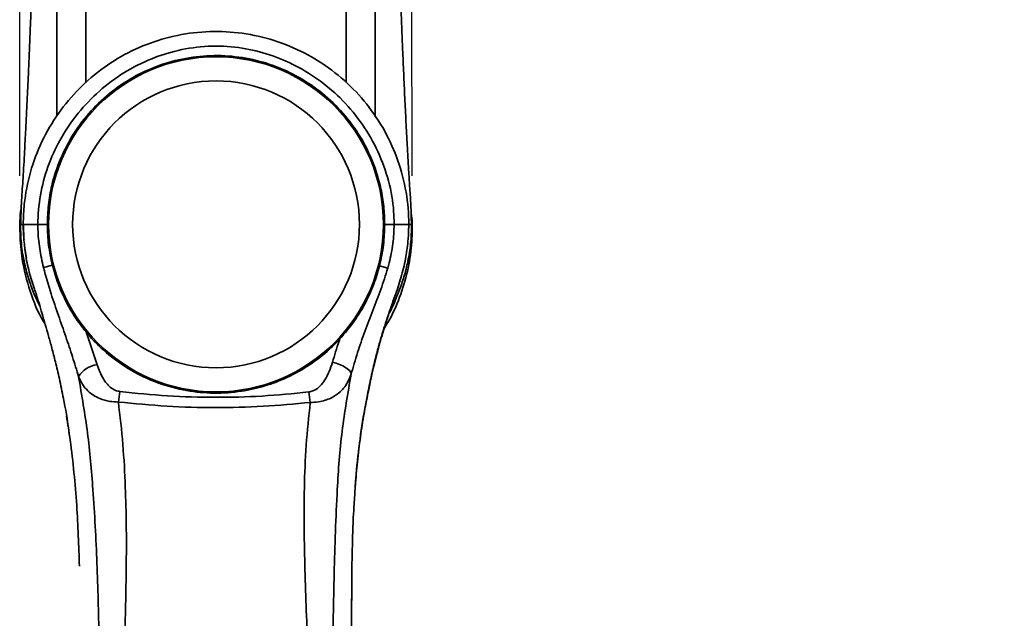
# Model space of a CAD drawing. Header units: millimetres. Extents: x 0 to 297, y 0 to 209.
# Tile 37 of 42: x 128 to 148, y 155 to 168. Entities that reach past the tile are written whole.
import ezdxf

# ---------------------------------------------------------------- set-up
doc = ezdxf.new("R2010")
doc.units = ezdxf.units.MM
doc.header["$PDSIZE"] = -1
doc.layers.add('图层0', color=7, linetype='Continuous')
doc.styles.add('SLDTEXTSTYLE0', font='SIMSUN.TTC')
doc.dimstyles.new('SLDDIMSTYLE0', dxfattribs={"dimtxt": 4.5, "dimasz": 3, "dimexe": 0, "dimexo": 0.0625, "dimgap": 1.125, "dimtad": 2, "dimlfac": 10, "dimrnd": 1e-09, "dimzin": 12, "dimdsep": 46, "dimtxsty": 'SLDTEXTSTYLE0', "dimsah": 1, "dimcen": 0.09, "dimadec": 0, "dimazin": 3, "dimtfac": 1, "dimtofl": 0, "dimtmove": 0, "dimatfit": 3, "dimfxl": 0, "dimfrac": 2, "dimtolj": 1, "dimtzin": 12, "dimarcsym": 0})

# ---------------------------------------------------------------- blocks, each defined once
blk = doc.blocks.new('_D_12')
at = {"layer": '图层0'}
for p, q in [((127.975, 164.634), (127.973, 170.501)), ((136.11, 164.637), (136.108, 170.505)), ((127.973, 169.501), (136.108, 169.505)), ((136.108, 169.505), (146.822, 169.509))]:
    blk.add_line(p, q, dxfattribs=at)
for points in [[(127.973, 169.501), (130.974, 169.053), (130.973, 169.953)], [(136.108, 169.505), (133.108, 169.954), (133.108, 169.054)]]:
    blk.add_solid(points, dxfattribs=at)
at = {"layer": '图层0', "insert": (141.582, 174.744), "char_height": 4.5, "attachment_point": 1, "rotation": 0.0241, "style": 'SLDTEXTSTYLE0'}
blk.add_mtext('82', dxfattribs=at)

msp = doc.modelspace()

# ---------------------------------------------------------------- linework, layer by layer
at = {"color": 8, "linetype": 'Continuous', "lineweight": 35}
msp.add_line((127.99141683, 163.6284535), (128.04337414, 163.62845346), dxfattribs=at)
at = {"color": 7, "linetype": 'Continuous', "lineweight": 35}
for p, q in [((128.0545201, 163.62845345), (128.04337414, 163.62845345)), ((128.46341616, 162.73532256), (128.64760337, 162.77992865)), ((135.43619611, 162.76967138), (135.60594348, 162.72249243)), ((129.34688204, 161.39687874), (129.57671601, 160.71719653))]:
    msp.add_line(p, q, dxfattribs=at)
at = {"color": 7, "linetype": 'Continuous', "lineweight": 35, "flags": 128}
msp.add_lwpolyline([(134.45898609, 160.76908337), (134.5339895, 160.74943204), (134.60617462, 160.72432855), (134.67282905, 160.6947162), (134.73144821, 160.66170767), (134.77982944, 160.62654329), (134.81615481, 160.59054437), (134.83905936, 160.5550636), (134.84768245, 160.52143418)], dxfattribs=at)
at = {"color": 7, "linetype": 'Continuous', "lineweight": 35}
for radius in [3.475, 2.975]:
    msp.add_circle((132.04318958, 163.62845345), radius, dxfattribs=at)
for centre, radius, start, end in [((129.6334671, 160.2047897), 0.51553995, 96.319978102, 148.999757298), ((134.31472504, 159.40094874), 4.33158202, 169.905186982, 172.802407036), ((129.57752083, 159.39567136), 4.4537723, 6.96341408, 9.775528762)]:
    msp.add_arc(centre, radius, start, end, dxfattribs=at)
for points, knots in [([(128.28979446, 172.22847745), (128.28947245, 172.15639137), (128.28809215, 171.84739443), (128.28215007, 171.34035285), (128.27325488, 170.73194497), (128.2633698, 170.20662066), (128.25313911, 169.7403567), (128.24203429, 169.29410018), (128.22885195, 168.83200853), (128.21313267, 168.34295328), (128.19704026, 167.88773385), (128.1817085, 167.48821372), (128.1678391, 167.14893006), (128.15414361, 166.83136677), (128.14082456, 166.53735398), (128.1274442, 166.25261587), (128.11166092, 165.93612818), (128.09254459, 165.56045037), (128.06938435, 165.1011595), (128.04241291, 164.61432293), (128.00467368, 164.11358246), (127.99575291, 163.79492851), (127.99109294, 163.62847222)], [0, 0, 0, 0, 0.024546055, 0.1052166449, 0.172634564, 0.2317198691, 0.2841325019, 0.3314722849, 0.3837846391, 0.4414985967, 0.4980971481, 0.5388763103, 0.5776222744, 0.6137092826, 0.6471035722, 0.6778081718, 0.7108611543, 0.7546857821, 0.8101063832, 0.8774886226, 0.9360033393, 1, 1, 1, 1]), ([(136.09673913, 163.62850263), (136.09474357, 163.7599092), (136.09109629, 164.00007895), (136.06342802, 164.36159253), (136.04004619, 164.75149556), (136.01409928, 165.19963084), (135.98739793, 165.69746728), (135.96238767, 166.19322613), (135.93905362, 166.69303512), (135.918208, 167.17847607), (135.90066533, 167.61597447), (135.88603023, 168.00470342), (135.87274988, 168.3809303), (135.85931946, 168.79247896), (135.84668722, 169.22548251), (135.83592373, 169.63908534), (135.82834158, 169.96673943), (135.82280167, 170.22866848), (135.81794387, 170.47407803), (135.81243091, 170.7822487), (135.80632968, 171.17603733), (135.80062705, 171.65578977), (135.79699034, 172.0161475), (135.79615718, 172.21659672), (135.79610786, 172.22846334)], [0, 0, 0, 0, 0.0533349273, 0.0974794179, 0.1373373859, 0.1958393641, 0.2519750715, 0.3087622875, 0.366250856, 0.4236895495, 0.4756176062, 0.5165841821, 0.5572323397, 0.6048303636, 0.6579262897, 0.7059562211, 0.7469026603, 0.770488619, 0.7959972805, 0.8312385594, 0.8763027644, 0.9311966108, 0.9959268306, 1, 1, 1, 1]), ([(136.04300501, 163.62845345), (136.04300501, 163.62845545), (136.0430049, 163.85236384), (136.00411488, 164.30098885), (135.83595524, 164.9543898), (135.55867365, 165.56955097), (135.18389984, 166.13188216), (134.71799074, 166.62303497), (134.17646078, 167.03209763), (133.57238449, 167.34257939), (132.92548127, 167.54919141), (132.25327685, 167.64106581), (131.57737281, 167.62040274), (130.9167129, 167.4841917), (130.28802643, 167.2418943), (129.7090478, 166.8956445), (129.1928672, 166.45803746), (128.75809562, 165.93773443), (128.4141506, 165.35183426), (128.1755377, 164.71560602), (128.07689214, 164.20479038), (128.04676939, 163.84086918), (128.04453854, 163.70130149), (128.04337414, 163.62845345)], [0, 0, 0, 0, 0.0000004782, 0.0535405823, 0.1070828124, 0.1606026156, 0.2141237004, 0.2679215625, 0.3217187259, 0.3756397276, 0.4295591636, 0.4833262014, 0.5370928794, 0.5904778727, 0.6438644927, 0.6974493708, 0.7510346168, 0.8049243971, 0.8588136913, 0.9127236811, 0.9666320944, 0.9825834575, 1, 1, 1, 1]), ([(128.34681221, 163.62845345), (128.34681221, 163.62845545), (128.34681232, 163.83110082), (128.38367607, 164.23719931), (128.53923456, 164.82575878), (128.78993779, 165.37838268), (129.12843875, 165.89168549), (129.55332484, 166.35055104), (130.05917897, 166.74470741), (130.6302069, 167.04927675), (131.24478238, 167.25225629), (131.88017267, 167.33901496), (132.49914838, 167.31288222), (133.08740847, 167.18121941), (133.64043786, 166.96217914), (134.15810507, 166.65245434), (134.6359199, 166.25328258), (135.04876314, 165.77195338), (135.38406848, 165.2179894), (135.61658653, 164.61228879), (135.72620532, 164.07309194), (135.73613107, 163.74278985), (135.73956694, 163.62845345)], [0, 0, 0, 0, 0.0000005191, 0.0525962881, 0.1052107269, 0.1573029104, 0.2094040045, 0.2641425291, 0.3188789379, 0.3750927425, 0.4312905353, 0.4859733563, 0.5406481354, 0.5911859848, 0.641736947, 0.6944050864, 0.7470786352, 0.8026601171, 0.858235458, 0.9142938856, 0.970332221, 1, 1, 1, 1]), ([(128.54318958, 163.62848747), (128.5477325, 163.76300811), (128.55681835, 164.03204974), (128.63966221, 164.49157241), (128.80356684, 164.99541451), (129.07851391, 165.52038163), (129.43891884, 165.99059735), (129.87178648, 166.39505728), (130.36741663, 166.71933008), (130.9095777, 166.95771965), (131.48463327, 167.09973904), (132.07525208, 167.14528226), (132.66488169, 167.08898025), (133.23717215, 166.93654596), (133.77490818, 166.68834126), (134.26457882, 166.35508479), (134.68999316, 165.94283265), (135.04170418, 165.46626103), (135.30697596, 164.93661099), (135.45867972, 164.44010803), (135.53161755, 164.0005477), (135.53933224, 163.75250122), (135.54318957, 163.62847811)], [0, 0, 0, 0, 0.0367235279, 0.0734471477, 0.1271379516, 0.1808287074, 0.2345190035, 0.2882092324, 0.3418731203, 0.3955371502, 0.4492212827, 0.5029050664, 0.5565735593, 0.6102423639, 0.6639135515, 0.717584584, 0.7712677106, 0.8249509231, 0.8786152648, 0.9322796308, 0.9661398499, 1, 1, 1, 1]), ([(128.49268959, 161.57061277), (128.48409435, 161.5838168), (128.3461998, 161.79565065), (128.17669246, 162.24448554), (128.01267777, 162.8563489), (127.96942497, 163.43192362), (127.96995335, 163.79347534), (128.00245076, 163.97599364), (128.00404677, 163.98495746)], [0, 0, 0, 0, 0.018146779, 0.2911310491, 0.564174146, 0.7762533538, 0.9890113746, 1, 1, 1, 1]), ([(136.0898423, 163.88400837), (136.0948978, 163.84726385), (136.12296262, 163.6432824), (136.11125998, 163.25264878), (136.04271078, 162.71858695), (135.88634567, 162.18127717), (135.71251148, 161.76173737), (135.57051765, 161.53259141), (135.52993391, 161.46709841)], [0, 0, 0, 0, 0.04455835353, 0.24735869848, 0.46850969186, 0.69041161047, 0.91151547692, 1, 1, 1, 1]), ([(127.99247332, 163.62845351), (127.98661364, 163.62845351), (127.98062626, 163.62845351), (127.99119151, 163.6284535), (127.99141683, 163.6284535)], [0, 0, 0, 0, 0.97867352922, 1, 1, 1, 1]), ([(127.98433854, 163.62845352), (127.98872124, 163.47535291), (127.9969406, 163.18822673), (128.07108154, 162.78718129), (128.167946, 162.44556318), (128.2771311, 162.16337658), (128.3545452, 161.98922521), (128.3946242, 161.91348686), (128.39609294, 161.91071134)], [0, 0, 0, 0, 0.2630410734, 0.4933094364, 0.6914047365, 0.8580928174, 0.9947996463, 1, 1, 1, 1]), ([(128.04337443, 163.62845349), (128.04347788, 163.56169075), (128.04364565, 163.45342256), (128.05596526, 163.34591104), (128.06068807, 163.30469567)], [0, 0, 0, 0, 0.6166422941, 1, 1, 1, 1]), ([(128.05184186, 163.62833842), (128.05142122, 163.50418506), (128.05061919, 163.26746505), (128.09125303, 163.03667867), (128.1105755, 162.92693363)], [0, 0, 0, 0, 0.5244734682, 1, 1, 1, 1]), ([(128.54318958, 163.62848512), (128.52207574, 163.6284817), (128.46152262, 163.62847189), (128.38264803, 163.62845912), (128.35875757, 163.62845525), (128.34681234, 163.62845331)], [0, 0, 0, 0, 0.211154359, 0.6055771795, 1, 1, 1, 1]), ([(128.46341616, 162.73532256), (128.43461014, 162.86569685), (128.37671041, 163.12774751), (128.34878004, 163.42844448), (128.34713327, 163.59583255), (128.34681234, 163.62845331)], [0, 0, 0, 0, 0.4435657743, 0.8915614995, 1, 1, 1, 1]), ([(128.64760337, 162.77992865), (128.61739435, 162.91869388), (128.55651869, 163.1983264), (128.54765482, 163.48438211), (128.54318958, 163.62848513)], [0, 0, 0, 0, 0.4962414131, 1, 1, 1, 1]), ([(135.54318957, 163.62848387), (135.53874915, 163.48480081), (135.52979873, 163.19518359), (135.46755824, 162.91224185), (135.43619611, 162.76967138)], [0, 0, 0, 0, 0.496113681, 1, 1, 1, 1]), ([(135.54318958, 163.6284781), (135.56430344, 163.62847827), (135.62485659, 163.62847873), (135.70373121, 163.62847934), (135.7276217, 163.62847953), (135.73956694, 163.62847962)], [0, 0, 0, 0, 0.2111546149, 0.6055773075, 1, 1, 1, 1]), ([(135.73956687, 163.6284533), (135.73421068, 163.49473216), (135.72340885, 163.22505663), (135.66037434, 162.92419777), (135.61546351, 162.75777096), (135.60594348, 162.72249243)], [0, 0, 0, 0, 0.4366448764, 0.8805820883, 1, 1, 1, 1]), ([(135.70100117, 161.93186625), (135.70415098, 161.93779926), (135.7587438, 162.04063075), (135.84292667, 162.24649282), (135.9495207, 162.54972126), (136.03123689, 162.87249521), (136.09117435, 163.23723454), (136.09790474, 163.49348342), (136.10144974, 163.62845348)], [0, 0, 0, 0, 0.0115516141, 0.200213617, 0.3659713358, 0.5539693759, 0.7650690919, 1, 1, 1, 1]), ([(135.72588909, 162.06417413), (135.73578775, 162.09025014), (135.79302562, 162.24103161), (135.88697553, 162.52177643), (135.97690041, 162.89845733), (136.02963665, 163.24160732), (136.03616632, 163.45366335), (136.03902618, 163.54653955)], [0, 0, 0, 0, 0.0549549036, 0.3177702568, 0.5823771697, 0.8170897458, 1, 1, 1, 1]), ([(136.04300501, 163.62845345), (136.03494716, 163.62845345), (136.01883574, 163.62845345), (135.91751481, 163.62845345), (135.79888408, 163.62845345), (135.73956694, 163.62845345)], [0, 0, 0, 0, 0.3334450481, 0.6667125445, 1, 1, 1, 1]), ([(136.04151538, 163.54641873), (136.04204972, 163.56717956), (136.04274914, 163.59435458), (136.04120557, 163.62186296), (136.04084124, 163.62835583)], [0, 0, 0, 0, 0.7639676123, 1, 1, 1, 1]), ([(128.07272134, 163.18442958), (128.07722476, 163.13284553), (128.09346676, 162.94680288), (128.16207748, 162.64535608), (128.2455703, 162.3632873), (128.30273809, 162.21489916), (128.31626438, 162.17978952)], [0, 0, 0, 0, 0.1497225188, 0.539988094, 0.8911580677, 1, 1, 1, 1]), ([(129.19156424, 160.47031428), (129.15029576, 160.60626454), (129.06775447, 160.87817935), (128.92609729, 161.30393655), (128.77335545, 161.73999563), (128.60672546, 162.21584428), (128.51385595, 162.55248463), (128.46341616, 162.73532256)], [0, 0, 0, 0, 0.1892687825, 0.3785574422, 0.573452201, 0.768331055, 1, 1, 1, 1]), ([(129.34688204, 161.39687874), (129.26746331, 161.49929966), (129.10768965, 161.70534885), (128.91622034, 162.04244094), (128.75535656, 162.40140764), (128.68377501, 162.65286302), (128.64760337, 162.77992865)], [0, 0, 0, 0, 0.2521240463, 0.507220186, 0.7509881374, 1, 1, 1, 1]), ([(135.43619611, 162.76967138), (135.39906944, 162.64095963), (135.32390229, 162.3803681), (135.1452973, 161.99081404), (134.91773243, 161.60870693), (134.71635393, 161.3730849), (134.61471386, 161.25416137)], [0, 0, 0, 0, 0.2255711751, 0.4566944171, 0.7257819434, 1, 1, 1, 1]), ([(135.60594348, 162.72249243), (135.5598555, 162.57374805), (135.4676431, 162.27614163), (135.2950825, 161.84014675), (135.12852498, 161.40422224), (134.97144755, 160.96144409), (134.88951011, 160.67013997), (134.84768245, 160.52143418)], [0, 0, 0, 0, 0.1952594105, 0.390673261, 0.5909723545, 0.7911983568, 1, 1, 1, 1]), ([(128.31365528, 162.17880496), (128.33254816, 162.11998491), (128.37009764, 162.00308045), (128.42747416, 161.79196407), (128.4951032, 161.56251151), (128.5661372, 161.31966812), (128.64042708, 161.05349292), (128.71692016, 160.75832946), (128.79936325, 160.40970066), (128.8950792, 159.93897695), (128.9642261, 159.55818891), (128.99413288, 159.31396489), (128.99726317, 159.28840247)], [0, 0, 0, 0, 0.1053622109, 0.2094067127, 0.3006362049, 0.3826869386, 0.460418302, 0.5481296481, 0.6547742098, 0.7802837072, 0.9770027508, 1, 1, 1, 1]), ([(135.17839144, 160.05062122), (135.20211492, 160.17447223), (135.24835688, 160.41588336), (135.32616783, 160.75183985), (135.40093675, 161.04609942), (135.47454583, 161.30592625), (135.5475801, 161.53687824), (135.61688958, 161.74445828), (135.67691362, 161.92500197), (135.70992803, 162.01748636), (135.72651071, 162.06393999)], [0, 0, 0, 0, 0.1562185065, 0.3045020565, 0.4266382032, 0.5320495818, 0.6372528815, 0.7492716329, 0.8740626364, 1, 1, 1, 1]), ([(135.18846782, 160.08366584), (135.21760056, 160.23003244), (135.2770451, 160.52868939), (135.38682382, 160.95737003), (135.49468943, 161.36580383), (135.57630043, 161.61890171), (135.6145706, 161.73758792)], [0, 0, 0, 0, 0.249434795, 0.5089647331, 0.7697368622, 1, 1, 1, 1]), ([(129.34688204, 161.39687874), (129.36967277, 161.36987403), (129.51422569, 161.19859343), (129.81206908, 160.91309775), (130.28698861, 160.58156994), (130.82948896, 160.32721878), (131.41260613, 160.16794421), (132.00236109, 160.1140301), (132.55179942, 160.15143935), (133.06037401, 160.2678107), (133.53544931, 160.4483285), (133.98685354, 160.70279163), (134.34890548, 160.98097689), (134.54363582, 161.18111094), (134.61471386, 161.25416137)], [0, 0, 0, 0, 0.0178984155, 0.113522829, 0.209155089, 0.3123155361, 0.4153647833, 0.5092711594, 0.6031718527, 0.6855722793, 0.7680223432, 0.8581062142, 0.9482077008, 1, 1, 1, 1]), ([(134.45898609, 160.76908337), (134.50260018, 160.91342778), (134.55123091, 161.07437517), (134.60877748, 161.23734932), (134.61471386, 161.25416137)], [0, 0, 0, 0, 0.8968422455, 1, 1, 1, 1]), ([(129.57671601, 160.71719653), (129.61385481, 160.61586401), (129.67627926, 160.44554005), (129.81734426, 160.27078946), (129.94316611, 160.18379649), (130.01876627, 160.16711431), (130.05020002, 160.16017803)], [0, 0, 0, 0, 0.4279537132, 0.7193226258, 0.8832972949, 1, 1, 1, 1]), ([(133.96662661, 160.15187118), (133.97322431, 160.1527771), (134.01127737, 160.1580021), (134.10150284, 160.19026249), (134.21073808, 160.27562808), (134.31456715, 160.41135619), (134.39845005, 160.57601151), (134.43879101, 160.70467378), (134.45898609, 160.76908337)], [0, 0, 0, 0, 0.02230556, 0.1286501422, 0.3206627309, 0.5074556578, 0.7534274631, 1, 1, 1, 1]), ([(129.62548756, 154.62845348), (129.62266043, 154.77519617), (129.60999841, 155.43242052), (129.57814213, 156.60100184), (129.50548061, 158.01331799), (129.392225, 159.30695914), (129.25852744, 160.08208695), (129.19156424, 160.47031428)], [0, 0, 0, 0, 0.0750973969, 0.3363427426, 0.5977940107, 0.7985527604, 1, 1, 1, 1]), ([(130.01727604, 159.94365938), (129.95727202, 159.94618673), (129.82090873, 159.95193031), (129.64418743, 160.00530604), (129.49573734, 160.0831232), (129.37121932, 160.18205237), (129.26479161, 160.30945225), (129.21598707, 160.41666349), (129.19156424, 160.47031428)], [0, 0, 0, 0, 0.1444641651, 0.3283048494, 0.4731975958, 0.6183408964, 0.8090096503, 1, 1, 1, 1]), ([(134.84768245, 160.52143418), (134.8097555, 160.42953204), (134.75405914, 160.29457221), (134.60902282, 160.13927302), (134.44992426, 160.0272735), (134.24601877, 159.95501435), (134.08278502, 159.93575975), (134.0113089, 159.9356471), (133.99844108, 159.93562682)], [0, 0, 0, 0, 0.3003456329, 0.4410626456, 0.626859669, 0.8394612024, 0.9710982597, 1, 1, 1, 1]), ([(134.84768245, 160.52143418), (134.77790005, 160.12755683), (134.63781494, 159.33686524), (134.54077514, 157.95190334), (134.49060279, 156.38208013), (134.47069428, 155.21316477), (134.46073571, 154.6284534)], [0, 0, 0, 0, 0.2027818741, 0.4070757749, 0.7034092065, 1, 1, 1, 1]), ([(130.05020002, 160.16017803), (130.37816461, 160.12652261), (131.03569016, 160.05904795), (132.02127168, 160.03336638), (133.00105804, 160.05656898), (133.64426214, 160.12005361), (133.96662661, 160.15187118)], [0, 0, 0, 0, 0.2522048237, 0.5056372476, 0.7522326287, 1, 1, 1, 1]), ([(134.93363531, 158.20348696), (134.947102, 158.36984377), (134.97481622, 158.71220332), (135.03593979, 159.21346742), (135.10554007, 159.67223659), (135.16126831, 159.95182237), (135.18563865, 160.07408711)], [0, 0, 0, 0, 0.262427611, 0.5400716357, 0.7988702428, 1, 1, 1, 1]), ([(130.01727604, 159.94365938), (130.05121311, 159.65031972), (130.11916923, 159.06293175), (130.17799571, 157.95332153), (130.19123716, 156.61730043), (130.15909442, 155.44301517), (130.14119062, 154.7883467), (130.13749367, 154.65316471)], [0, 0, 0, 0, 0.16713056, 0.3346648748, 0.6287323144, 0.9233372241, 1, 1, 1, 1]), ([(133.99844108, 159.93562682), (133.67224655, 159.90502712), (133.01835912, 159.84368715), (132.02407085, 159.82123095), (131.02074961, 159.84591227), (130.35230571, 159.91102456), (130.01727604, 159.94365938)], [0, 0, 0, 0, 0.2466203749, 0.4943736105, 0.746575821, 1, 1, 1, 1]), ([(133.94876624, 154.65216664), (133.94770569, 154.68928676), (133.93046622, 155.29268428), (133.88015476, 156.46296825), (133.86282068, 157.89356795), (133.90340896, 159.05284651), (133.96673605, 159.64110981), (133.99844108, 159.93562682)], [0, 0, 0, 0, 0.0210854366, 0.3427494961, 0.6646547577, 0.8321076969, 1, 1, 1, 1]), ([(128.93798608, 159.66069345), (128.96573699, 159.49131636), (129.02942098, 159.10262247), (129.09853612, 158.47914025), (129.17224088, 157.60833935), (129.19483241, 156.95958176), (129.20950159, 156.53832936)], [0, 0, 0, 0, 0.16698689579, 0.38320878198, 0.59950406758, 1, 1, 1, 1]), ([(134.85831824, 155.82756863), (134.85798117, 155.92741197), (134.85679917, 156.27752584), (134.86931317, 156.87812879), (134.88663696, 157.50626862), (134.91246019, 157.88213181), (134.92116119, 158.00877704)], [0, 0, 0, 0, 0.1372409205, 0.4812534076, 0.8252109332, 1, 1, 1, 1]), ([(134.86233982, 154.62854876), (134.85856536, 154.94316715), (134.8520803, 155.48372558), (134.85950815, 156.02460799), (134.86261281, 156.25068344)], [0, 0, 0, 0, 0.5820247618, 1, 1, 1, 1])]:
    msp.add_open_spline(points, degree=3, knots=knots, dxfattribs=at)
at = {"color": 8, "linetype": 'Continuous', "lineweight": 35}
for points, knots in [([(128.74318957, 165.87542246), (128.74318957, 165.97956647), (128.74318958, 166.18790742), (128.74318957, 166.60478668), (128.74318958, 167.08858605), (128.74318957, 167.63097092), (128.74318958, 168.22892968), (128.74318957, 168.87211752), (128.74318957, 169.54482896), (128.74318958, 170.21513323), (128.74318957, 170.88629447), (128.7431896, 171.55734989), (128.7431896, 172.00475248), (128.7431896, 172.22845393)], [0, 0, 0, 0, 0.0866688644, 0.1733817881, 0.2601010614, 0.3467821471, 0.4333972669, 0.5277782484, 0.6221758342, 0.7166316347, 0.8110877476, 0.9055438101, 1, 1, 1, 1]), ([(129.34318956, 172.22845303), (129.34318956, 172.0083888), (129.34318955, 171.56888879), (129.34318954, 170.91079781), (129.34318953, 170.25690419), (129.34318953, 169.62041509), (129.34318952, 169.0178034), (129.34318952, 168.47152076), (129.34318951, 167.98476935), (129.34318952, 167.55354), (129.34318952, 167.17255168), (129.34318953, 166.8510812), (129.34318953, 166.64475706), (129.34318953, 166.5714883), (129.34318954, 166.56062093)], [0, 0, 0, 0, 0.1043543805, 0.2084107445, 0.3120463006, 0.4143841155, 0.5101916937, 0.597641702, 0.6786495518, 0.7560534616, 0.8317957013, 0.9078297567, 0.9863291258, 1, 1, 1, 1]), ([(134.74318956, 172.22845303), (134.74318956, 172.00953417), (134.74318955, 171.57231279), (134.74318954, 170.91741561), (134.74318953, 170.26647114), (134.74318953, 169.63246146), (134.74318952, 169.03190647), (134.74318952, 168.49830119), (134.74318952, 168.03344132), (134.74318952, 167.62924187), (134.74318952, 167.2682566), (134.74318952, 166.95500208), (134.74318953, 166.71625131), (134.74318953, 166.61017754), (134.74318954, 166.56943428)], [0, 0, 0, 0, 0.1040241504, 0.2077554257, 0.3111642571, 0.4132988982, 0.5089651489, 0.5964116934, 0.6716348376, 0.7435910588, 0.813843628, 0.8839030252, 0.9554067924, 1, 1, 1, 1]), ([(135.34318958, 165.85901776), (135.34318958, 165.86568468), (135.34318959, 165.95345232), (135.34318956, 166.20293406), (135.34318958, 166.60900719), (135.34318957, 167.09681173), (135.34318958, 167.63829758), (135.34318957, 168.23590323), (135.34318958, 168.87805707), (135.34318958, 169.54951416), (135.34318957, 170.21864807), (135.34318957, 170.88864484), (135.34318957, 171.55852788), (135.34318955, 172.00514466), (135.34318954, 172.22845303)], [0, 0, 0, 0, 0.007077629, 0.0931744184, 0.1792877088, 0.2654044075, 0.3514868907, 0.4375019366, 0.5311993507, 0.624914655, 0.7186857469, 0.812457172, 0.9062285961, 1, 1, 1, 1]), ([(128.34681221, 163.62845345), (128.28769991, 163.62845345), (128.16947884, 163.62845345), (128.07555967, 163.62845345), (128.06065467, 163.62845345), (128.0545201, 163.62845345)], [0, 0, 0, 0, 0.3704584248, 0.7408946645, 1, 1, 1, 1]), ([(136.09478754, 163.62845349), (136.09524876, 163.62845349), (136.09817498, 163.62845351), (136.07869507, 163.62845352), (136.04433273, 163.62845351), (136.04300501, 163.62845351)], [0, 0, 0, 0, 0.1524554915, 0.9672519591, 1, 1, 1, 1]), ([(135.6161952, 161.74277998), (135.67564714, 161.85833454), (135.74384218, 161.99088276), (135.79022442, 162.12929662), (135.79617096, 162.14704231)], [0, 0, 0, 0, 0.8717925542, 1, 1, 1, 1]), ([(134.92116119, 158.00877704), (134.92800219, 158.125469), (134.94911484, 158.48560357), (135.01524335, 159.08959447), (135.09943182, 159.66885256), (135.16913597, 159.99359997), (135.18846782, 160.08366584)], [0, 0, 0, 0, 0.1651342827, 0.5096371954, 0.8640021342, 1, 1, 1, 1])]:
    msp.add_open_spline(points, degree=3, knots=knots, dxfattribs=at)
at = {"color": 7, "linetype": 'Continuous', "lineweight": 0}
for p in [(136.11051246, 163.63720675), (127.97584281, 163.63378116)]:
    msp.add_point(p, dxfattribs=at)

# ---------------------------------------------------------------- dimensions: what is measured, and where the dimension line sits
at = {"layer": '图层0'}
dim = msp.add_linear_dim(base=(136.10804151, 169.50491662), p1=(127.97584281, 163.63378116), p2=(136.11051246, 163.63720675), angle=0.024127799, dimstyle='SLDDIMSTYLE0', dxfattribs=at)
dim.commit()
dim.dimension.update_dxf_attribs({"geometry": '_D_12', "text_midpoint": (144.20278645, 169.5083254), "dimtype": 160})

doc.saveas('drawing.dxf')
